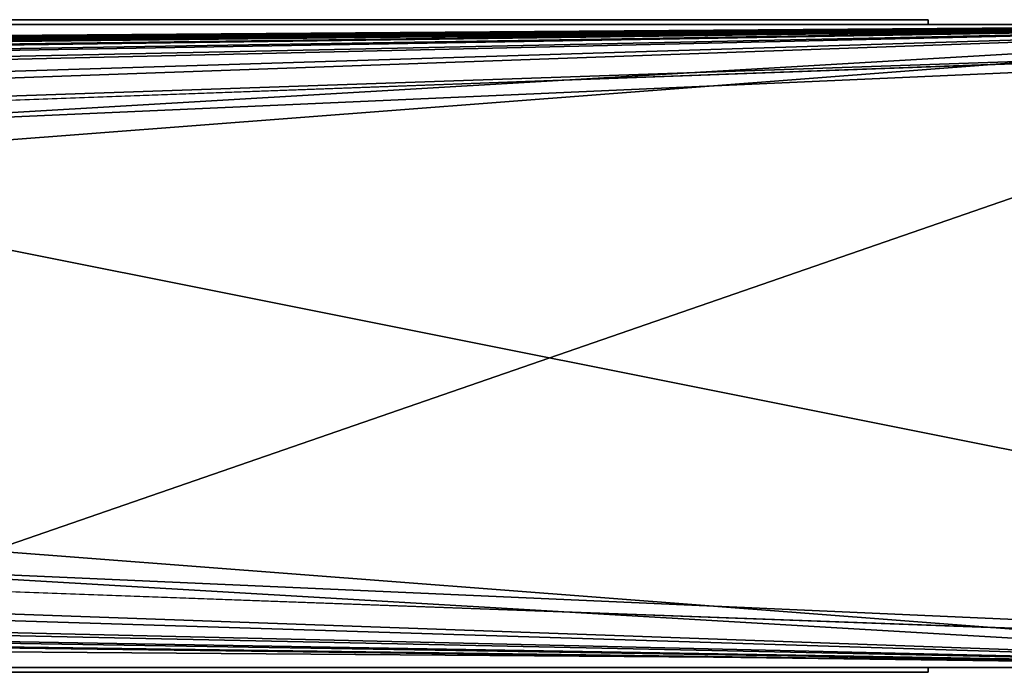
# Model space of a CAD drawing. Header units: millimetres. Extents: x 0 to 3270, y -325 to 325.
# Tile 64 of 256: x 1422 to 1507, y -28 to 28. Entities that reach past the tile are written whole.
import ezdxf

# ---------------------------------------------------------------- set-up
doc = ezdxf.new("R2010")
doc.units = ezdxf.units.MM
for name, color, linetype in [('ReflectiveFilm1_P1', 7, 'Continuous'), ('ReflectiveFilmM1_P1', 7, 'Continuous'), ('TongueBore1_P1', 7, 'Continuous')]:
    doc.layers.add(name, color=color, linetype=linetype)

# ---------------------------------------------------------------- blocks, each defined once
blk = doc.blocks.new('TongueBore1_P1')
at = {"layer": 'TongueBore1_P1'}
for points in [[(0, 27.5, 80), (1600, 27.5, 80), (225, 17.5, 80)], [(1600, 27.5, 80), (0, 27.5, 80), (50, 27.5, 160)], [(1600, 27.5, 1000), (50, 27.5, 880), (0, 27.5, 1000)], [(1600, 27.5, 1000), (0, 27.5, 1000), (0, -27.5, 1000)], [(1600, 27.5, 1000), (0, -27.5, 1000), (1600, -27.5, 1000)], [(1550, 27.5, 160), (1600, 27.5, 80), (50, 27.5, 160)], [(1600, 27.5, 1000), (1550, 27.5, 880), (50, 27.5, 880)], [(50, 27.5, 880), (1550, 27.5, 880), (1420, 17.5, 880)], [(1550, 27.5, 160), (50, 27.5, 160), (180, 17.5, 160)], [(1550, 27.5, 160), (180, 17.5, 160), (220, 17.5, 160)], [(1550, 27.5, 160), (220, 17.5, 160), (330, 17.5, 160)], [(225, 17.5, 80), (1600, 27.5, 80), (275, 17.5, 80)], [(275, 17.5, 80), (1600, 27.5, 80), (1325, 17.5, 80)], [(1550, 27.5, 160), (330, 17.5, 160), (370, 17.5, 160)], [(1550, 27.5, 160), (370, 17.5, 160), (480, 17.5, 160)], [(1550, 27.5, 160), (480, 17.5, 160), (520, 17.5, 160)], [(1550, 27.5, 160), (520, 17.5, 160), (630, 17.5, 160)], [(1550, 27.5, 160), (630, 17.5, 160), (670, 17.5, 160)], [(1550, 27.5, 160), (670, 17.5, 160), (780, 17.5, 160)], [(1550, 27.5, 160), (780, 17.5, 160), (820, 17.5, 160)], [(1550, 27.5, 160), (820, 17.5, 160), (930, 17.5, 160)], [(1550, 27.5, 160), (930, 17.5, 160), (970, 17.5, 160)], [(1550, 27.5, 160), (970, 17.5, 160), (1080, 17.5, 160)], [(1550, 27.5, 160), (1080, 17.5, 160), (1120, 17.5, 160)], [(1550, 27.5, 160), (1120, 17.5, 160), (1230, 17.5, 160)], [(1550, 27.5, 160), (1230, 17.5, 160), (1270, 17.5, 160)], [(1550, 27.5, 160), (1270, 17.5, 160), (1380, 17.5, 160)], [(1325, 17.5, 80), (1600, 27.5, 80), (1375, 17.5, 80)], [(1375, 17.5, 80), (1600, 27.5, 80), (1600, -27.5, 80)], [(1550, 27.5, 160), (1380, 17.5, 160), (1420, 17.5, 160)], [(1420, -17.5, 880), (1550, 27.5, 880), (1550, -27.5, 880)], [(1420, 17.5, 880), (1550, 27.5, 880), (1420, -17.5, 880)], [(1550, 27.5, 160), (1420, 17.5, 160), (1420, -17.5, 160)], [(1550, 27.5, 160), (1420, -17.5, 160), (1550, -27.5, 160)], [(1375, 17.5, 80), (1600, -27.5, 80), (1375, -17.5, 80)], [(275, -17.5, 80), (1600, -27.5, 80), (0, -27.5, 80)], [(50, -27.5, 880), (820, -17.5, 880), (1550, -27.5, 880)], [(1550, -27.5, 160), (780, -17.5, 160), (50, -27.5, 160)], [(1325, -17.5, 80), (1600, -27.5, 80), (275, -17.5, 80)], [(1550, -27.5, 160), (820, -17.5, 160), (780, -17.5, 160)], [(820, -17.5, 880), (930, -17.5, 880), (1550, -27.5, 880)], [(1550, -27.5, 160), (930, -17.5, 160), (820, -17.5, 160)], [(930, -17.5, 880), (970, -17.5, 880), (1550, -27.5, 880)], [(1550, -27.5, 160), (970, -17.5, 160), (930, -17.5, 160)], [(970, -17.5, 880), (1080, -17.5, 880), (1550, -27.5, 880)], [(1550, -27.5, 160), (1080, -17.5, 160), (970, -17.5, 160)], [(1080, -17.5, 880), (1120, -17.5, 880), (1550, -27.5, 880)], [(1550, -27.5, 160), (1120, -17.5, 160), (1080, -17.5, 160)], [(1120, -17.5, 880), (1230, -17.5, 880), (1550, -27.5, 880)], [(1550, -27.5, 160), (1230, -17.5, 160), (1120, -17.5, 160)], [(1230, -17.5, 880), (1270, -17.5, 880), (1550, -27.5, 880)], [(1550, -27.5, 160), (1270, -17.5, 160), (1230, -17.5, 160)], [(1270, -17.5, 880), (1380, -17.5, 880), (1550, -27.5, 880)], [(1550, -27.5, 160), (1380, -17.5, 160), (1270, -17.5, 160)], [(1375, -17.5, 80), (1600, -27.5, 80), (1325, -17.5, 80)], [(1380, -17.5, 880), (1420, -17.5, 880), (1550, -27.5, 880)], [(1550, -27.5, 160), (1420, -17.5, 160), (1380, -17.5, 160)], [(0, -27.5, 80), (1600, -27.5, 80), (50, -27.5, 160)], [(50, -27.5, 880), (1600, -27.5, 1000), (0, -27.5, 1000)], [(1600, -27.5, 80), (1550, -27.5, 160), (50, -27.5, 160)], [(1550, -27.5, 880), (1600, -27.5, 1000), (50, -27.5, 880)]]:
    blk.add_3dface(points, dxfattribs=at)
blk = doc.blocks.new('ReflectiveFilmM1_P1')
at = {"layer": 'ReflectiveFilmM1_P1'}
for points in [[(1500, -27.5, 980), (1500, -27.5, 900), (100, -27.5, 900)], [(1500, -27.5, 980), (100, -27.5, 900), (100, -27.5, 980)], [(100, -27.5, 900), (1500, -27.9, 900), (100, -27.9, 900)], [(100, -27.5, 900), (1500, -27.5, 900), (1500, -27.9, 900)], [(1500, -27.9, 980), (100, -27.5, 980), (100, -27.9, 980)], [(1500, -27.5, 980), (100, -27.5, 980), (1500, -27.9, 980)], [(1500, -27.5, 980), (1500, -27.9, 900), (1500, -27.5, 900)], [(1500, -27.9, 980), (1500, -27.9, 900), (1500, -27.5, 980)], [(1500, -27.9, 900), (1500, -27.9, 980), (100, -27.9, 900)], [(100, -27.9, 900), (1500, -27.9, 980), (100, -27.9, 980)]]:
    blk.add_3dface(points, dxfattribs=at)
blk = doc.blocks.new('ReflectiveFilm1_P1')
at = {"layer": 'ReflectiveFilm1_P1'}
for points in [[(1500, 27.9, 980), (1500, 27.9, 900), (100, 27.9, 900)], [(1500, 27.9, 980), (100, 27.9, 900), (100, 27.9, 980)], [(100, 27.9, 900), (1500, 27.5, 900), (100, 27.5, 900)], [(100, 27.9, 900), (1500, 27.9, 900), (1500, 27.5, 900)], [(1500, 27.5, 980), (100, 27.9, 980), (100, 27.5, 980)], [(1500, 27.9, 980), (100, 27.9, 980), (1500, 27.5, 980)], [(1500, 27.9, 980), (1500, 27.5, 900), (1500, 27.9, 900)], [(1500, 27.5, 980), (1500, 27.5, 900), (1500, 27.9, 980)], [(1500, 27.5, 900), (1500, 27.5, 980), (100, 27.5, 900)], [(100, 27.5, 900), (1500, 27.5, 980), (100, 27.5, 980)]]:
    blk.add_3dface(points, dxfattribs=at)

msp = doc.modelspace()

# ---------------------------------------------------------------- block references
at = {"layer": 'ReflectiveFilm1_P1'}
msp.add_blockref('ReflectiveFilm1_P1', (0, 0), dxfattribs=at)
at = {"layer": 'ReflectiveFilmM1_P1'}
msp.add_blockref('ReflectiveFilmM1_P1', (0, 0), dxfattribs=at)
at = {"layer": 'TongueBore1_P1'}
msp.add_blockref('TongueBore1_P1', (0, 0), dxfattribs=at)

doc.saveas('drawing.dxf')
